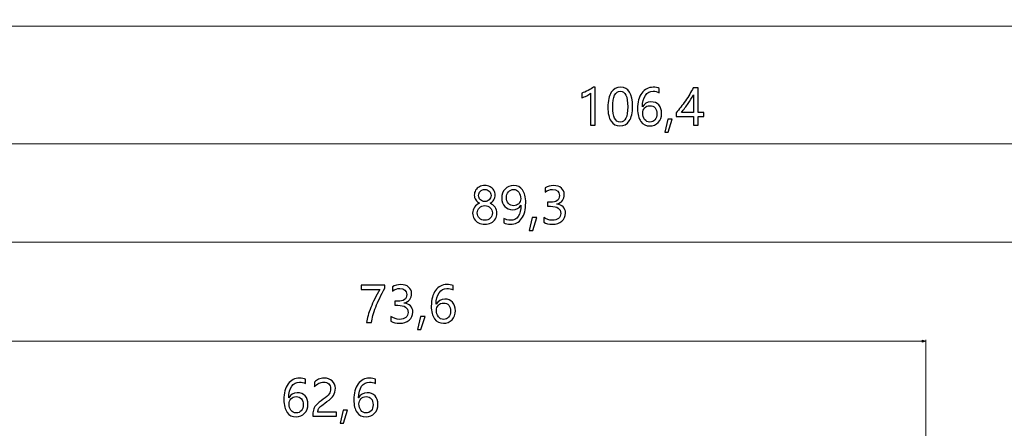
# Model space of a CAD drawing. Header units: centimetres. Extents: x -21 to 21, y -29.7 to 29.7.
# Tile 29 of 93: x -5.3 to 1.7, y 6.9 to 9.8. Entities that reach past the tile are written whole.
import ezdxf

# ---------------------------------------------------------------- set-up
doc = ezdxf.new("R2010")
doc.units = ezdxf.units.CM
doc.header["$MEASUREMENT"] = 0

msp = doc.modelspace()

# ---------------------------------------------------------------- linework, layer by layer
at = {"color": 8, "lineweight": 5}
msp.add_open_spline([(-21.00035, -29.70651), (-21.00035, -29.70651), (20.99965, -29.70651), (20.99965, -29.70651), (20.99965, -29.70651), (20.99965, 29.69349), (20.99965, 29.69349), (20.99965, 29.69349), (-21.00035, 29.69349), (-21.00035, 29.69349), (-21.00035, 29.69349), (-21.00035, -29.70651), (-21.00035, -29.70651)], degree=3, knots=[0, 0, 0, 0, 0.25, 0.25, 0.25, 0.5, 0.5, 0.5, 0.75, 0.75, 0.75, 1, 1, 1, 1], dxfattribs=at)
at = {"color": 8, "lineweight": 0}
for points in [[(5.52396, 9.75668), (5.52396, 9.75668), (-6.24902, 9.75668), (-6.24902, 9.75668)], [(-6.24902, 8.92479), (-6.24902, 8.92479), (4.39396, 8.92479), (4.39396, 8.92479)], [(2.68348, 8.22987), (2.68348, 8.22987), (-6.24902, 8.22987), (-6.24902, 8.22987)], [(1.11099, 7.52999), (1.11099, 7.52999), (-6.24902, 7.52999), (-6.24902, 7.52999)], [(1.11099, 2.9524), (1.11099, 2.9524), (1.11099, 7.53983), (1.11099, 7.53983)]]:
    msp.add_open_spline(points, degree=3, dxfattribs=at)
at = {"color": 8}
for points, knots in [([(-1.26131, 9.05667), (-1.26131, 9.05667), (-1.26131, 9.28312), (-1.26131, 9.28312), (-1.26656, 9.27787), (-1.27543, 9.27197), (-1.28791, 9.2655), (-1.30039, 9.25902), (-1.31189, 9.25447), (-1.3225, 9.25185), (-1.3225, 9.25185), (-1.3225, 9.28463), (-1.3225, 9.28463), (-1.3085, 9.28854), (-1.29351, 9.29472), (-1.27753, 9.30318), (-1.2616, 9.3117), (-1.24935, 9.31969), (-1.24078, 9.32722), (-1.24078, 9.32722), (-1.22818, 9.32722), (-1.22818, 9.32722), (-1.22818, 9.32722), (-1.22818, 9.05667), (-1.22818, 9.05667), (-1.22818, 9.05667), (-1.26131, 9.05667), (-1.26131, 9.05667)], [0, 0, 0, 0, 0.1111111, 0.1111111, 0.1111111, 0.2222222, 0.2222222, 0.2222222, 0.3333333, 0.3333333, 0.3333333, 0.4444444, 0.4444444, 0.4444444, 0.5555556, 0.5555556, 0.5555556, 0.6666667, 0.6666667, 0.6666667, 0.7777778, 0.7777778, 0.7777778, 0.8888889, 0.8888889, 0.8888889, 1, 1, 1, 1]), ([(-1.13788, 9.18383), (-1.13788, 9.23056), (-1.13018, 9.26585), (-1.11466, 9.28988), (-1.09914, 9.31386), (-1.07674, 9.32582), (-1.04734, 9.32582), (-0.99129, 9.32582), (-0.96323, 9.28061), (-0.96323, 9.19013), (-0.96323, 9.14545), (-0.97116, 9.11132), (-0.98691, 9.0877), (-1.00272, 9.06407), (-1.02483, 9.05223), (-1.05329, 9.05223), (-1.08019, 9.05223), (-1.10101, 9.06343), (-1.11577, 9.08589), (-1.13053, 9.10835), (-1.13788, 9.14096), (-1.13788, 9.18383)], [0, 0, 0, 0, 0.1428571, 0.1428571, 0.1428571, 0.2857143, 0.2857143, 0.2857143, 0.4285714, 0.4285714, 0.4285714, 0.5714286, 0.5714286, 0.5714286, 0.7142857, 0.7142857, 0.7142857, 0.8571429, 0.8571429, 0.8571429, 1, 1, 1, 1]), ([(-1.10369, 9.18535), (-1.10369, 9.11506), (-1.0859, 9.07988), (-1.0502, 9.07988), (-1.01514, 9.07988), (-0.99759, 9.11564), (-0.99759, 9.18704), (-0.99759, 9.26101), (-1.01479, 9.29799), (-1.04921, 9.29799), (-1.08555, 9.29799), (-1.10369, 9.26042), (-1.10369, 9.18535)], [0, 0, 0, 0, 0.25, 0.25, 0.25, 0.5, 0.5, 0.5, 0.75, 0.75, 0.75, 1, 1, 1, 1]), ([(-0.77423, 9.28737), (-0.78799, 9.29443), (-0.8024, 9.29799), (-0.81745, 9.29799), (-0.84032, 9.29799), (-0.85875, 9.28802), (-0.87264, 9.26807), (-0.88652, 9.24812), (-0.89358, 9.22087), (-0.89381, 9.1864), (-0.89381, 9.1864), (-0.89299, 9.1864), (-0.89299, 9.1864), (-0.88045, 9.21067), (-0.86044, 9.2228), (-0.83297, 9.2228), (-0.8101, 9.2228), (-0.79179, 9.21533), (-0.77814, 9.2004), (-0.76449, 9.18547), (-0.7576, 9.16563), (-0.7576, 9.1409), (-0.7576, 9.11506), (-0.76554, 9.09382), (-0.78129, 9.0772), (-0.79709, 9.06052), (-0.81722, 9.05223), (-0.84172, 9.05223), (-0.86861, 9.05223), (-0.88973, 9.06273), (-0.90501, 9.08373), (-0.92035, 9.10479), (-0.92799, 9.1346), (-0.92799, 9.17322), (-0.92799, 9.21994), (-0.91796, 9.25704), (-0.89784, 9.28457), (-0.87771, 9.31205), (-0.85129, 9.32582), (-0.81844, 9.32582), (-0.79966, 9.32582), (-0.7849, 9.32325), (-0.77423, 9.31812), (-0.77423, 9.31812), (-0.77423, 9.28737), (-0.77423, 9.28737)], [0, 0, 0, 0, 0.0666667, 0.0666667, 0.0666667, 0.1333333, 0.1333333, 0.1333333, 0.2, 0.2, 0.2, 0.2666667, 0.2666667, 0.2666667, 0.3333333, 0.3333333, 0.3333333, 0.4, 0.4, 0.4, 0.4666667, 0.4666667, 0.4666667, 0.5333333, 0.5333333, 0.5333333, 0.6, 0.6, 0.6, 0.6666667, 0.6666667, 0.6666667, 0.7333333, 0.7333333, 0.7333333, 0.8, 0.8, 0.8, 0.8666667, 0.8666667, 0.8666667, 0.9333333, 0.9333333, 0.9333333, 1, 1, 1, 1]), ([(-0.49971, 9.32138), (-0.49971, 9.32138), (-0.49971, 9.14656), (-0.49971, 9.14656), (-0.49971, 9.14656), (-0.4601, 9.14656), (-0.4601, 9.14656), (-0.4601, 9.14656), (-0.4601, 9.11885), (-0.4601, 9.11885), (-0.4601, 9.11885), (-0.49971, 9.11885), (-0.49971, 9.11885), (-0.49971, 9.11885), (-0.49971, 9.05667), (-0.49971, 9.05667), (-0.49971, 9.05667), (-0.5322, 9.05667), (-0.5322, 9.05667), (-0.5322, 9.05667), (-0.5322, 9.11885), (-0.5322, 9.11885), (-0.5322, 9.11885), (-0.65575, 9.11885), (-0.65575, 9.11885), (-0.65575, 9.11885), (-0.65575, 9.14504), (-0.65575, 9.14504), (-0.63376, 9.16977), (-0.61165, 9.19824), (-0.58943, 9.2305), (-0.56726, 9.2627), (-0.54889, 9.29303), (-0.53442, 9.32138), (-0.53442, 9.32138), (-0.49971, 9.32138), (-0.49971, 9.32138)], [0, 0, 0, 0, 0.0833333, 0.0833333, 0.0833333, 0.1666667, 0.1666667, 0.1666667, 0.25, 0.25, 0.25, 0.3333333, 0.3333333, 0.3333333, 0.4166667, 0.4166667, 0.4166667, 0.5, 0.5, 0.5, 0.5833333, 0.5833333, 0.5833333, 0.6666667, 0.6666667, 0.6666667, 0.75, 0.75, 0.75, 0.8333333, 0.8333333, 0.8333333, 0.9166667, 0.9166667, 0.9166667, 1, 1, 1, 1]), ([(-0.61819, 9.14656), (-0.61819, 9.14656), (-0.5322, 9.14656), (-0.5322, 9.14656), (-0.5322, 9.14656), (-0.5322, 9.27267), (-0.5322, 9.27267), (-0.54405, 9.25138), (-0.55676, 9.23073), (-0.5703, 9.21072), (-0.58389, 9.19072), (-0.59981, 9.16937), (-0.61819, 9.14656)], [0, 0, 0, 0, 0.25, 0.25, 0.25, 0.5, 0.5, 0.5, 0.75, 0.75, 0.75, 1, 1, 1, 1]), ([(-0.89177, 9.14329), (-0.89177, 9.12591), (-0.88716, 9.11097), (-0.87783, 9.09855), (-0.86855, 9.08612), (-0.85624, 9.07988), (-0.84084, 9.07988), (-0.82626, 9.07988), (-0.81442, 9.08525), (-0.80532, 9.09598), (-0.79622, 9.10666), (-0.79161, 9.12048), (-0.79161, 9.13734), (-0.79161, 9.15554), (-0.79593, 9.16972), (-0.80456, 9.17987), (-0.81314, 9.19002), (-0.82539, 9.19509), (-0.84119, 9.19509), (-0.85624, 9.19509), (-0.86844, 9.18996), (-0.87777, 9.17969), (-0.8871, 9.16948), (-0.89177, 9.15735), (-0.89177, 9.14329)], [0, 0, 0, 0, 0.125, 0.125, 0.125, 0.25, 0.25, 0.25, 0.375, 0.375, 0.375, 0.5, 0.5, 0.5, 0.625, 0.625, 0.625, 0.75, 0.75, 0.75, 0.875, 0.875, 0.875, 1, 1, 1, 1]), ([(-0.68224, 9.09919), (-0.68224, 9.09919), (-0.71146, 9.00813), (-0.71146, 9.00813), (-0.71146, 9.00813), (-0.73573, 9.00813), (-0.73573, 9.00813), (-0.73573, 9.00813), (-0.71455, 9.09919), (-0.71455, 9.09919), (-0.71455, 9.09919), (-0.68224, 9.09919), (-0.68224, 9.09919)], [0, 0, 0, 0, 0.25, 0.25, 0.25, 0.5, 0.5, 0.5, 0.75, 0.75, 0.75, 1, 1, 1, 1]), ([(-2.09468, 8.4356), (-2.09468, 8.45083), (-2.09013, 8.46494), (-2.08097, 8.47778), (-2.07187, 8.49067), (-2.06014, 8.49983), (-2.04579, 8.50531), (-2.05728, 8.51179), (-2.06638, 8.52013), (-2.07315, 8.53028), (-2.07986, 8.54043), (-2.08324, 8.55139), (-2.08324, 8.56324), (-2.08324, 8.57578), (-2.07998, 8.58721), (-2.07356, 8.59759), (-2.06714, 8.60798), (-2.05816, 8.61609), (-2.04673, 8.62204), (-2.03529, 8.62799), (-2.02263, 8.6309), (-2.00887, 8.6309), (-1.99498, 8.6309), (-1.98227, 8.62799), (-1.97078, 8.62209), (-1.95928, 8.61626), (-1.9503, 8.60815), (-1.94394, 8.59777), (-1.93758, 8.58739), (-1.93438, 8.57589), (-1.93438, 8.56324), (-1.93438, 8.55163), (-1.93764, 8.54072), (-1.94418, 8.53051), (-1.95077, 8.5203), (-1.95981, 8.5119), (-1.97148, 8.50531), (-1.95707, 8.49971), (-1.9454, 8.49049), (-1.93642, 8.4776), (-1.92743, 8.46477), (-1.92294, 8.45071), (-1.92294, 8.4356), (-1.92294, 8.42055), (-1.9265, 8.40708), (-1.93368, 8.39518), (-1.94085, 8.38328), (-1.95106, 8.374), (-1.9643, 8.36741), (-1.97748, 8.36076), (-1.99236, 8.35749), (-2.00887, 8.35749), (-2.02526, 8.35749), (-2.04002, 8.36076), (-2.05314, 8.36741), (-2.06627, 8.374), (-2.07642, 8.38328), (-2.08371, 8.39524), (-2.091, 8.40719), (-2.09468, 8.42067), (-2.09468, 8.4356)], [0, 0, 0, 0, 0.05, 0.05, 0.05, 0.1, 0.1, 0.1, 0.15, 0.15, 0.15, 0.2, 0.2, 0.2, 0.25, 0.25, 0.25, 0.3, 0.3, 0.3, 0.35, 0.35, 0.35, 0.4, 0.4, 0.4, 0.45, 0.45, 0.45, 0.5, 0.5, 0.5, 0.55, 0.55, 0.55, 0.6, 0.6, 0.6, 0.65, 0.65, 0.65, 0.7, 0.7, 0.7, 0.75, 0.75, 0.75, 0.8, 0.8, 0.8, 0.85, 0.85, 0.85, 0.9, 0.9, 0.9, 0.95, 0.95, 0.95, 1, 1, 1, 1]), ([(-2.05227, 8.56049), (-2.05227, 8.54865), (-2.04807, 8.5385), (-2.03961, 8.52999), (-2.03121, 8.52153), (-2.02088, 8.51727), (-2.00869, 8.51727), (-1.99673, 8.51727), (-1.98641, 8.52153), (-1.97766, 8.5301), (-1.96897, 8.53862), (-1.96459, 8.54877), (-1.96459, 8.56049), (-1.96459, 8.57245), (-1.96879, 8.5826), (-1.97719, 8.59094), (-1.98553, 8.59923), (-1.99603, 8.60343), (-2.00869, 8.60343), (-2.02123, 8.60343), (-2.03162, 8.59934), (-2.0399, 8.59118), (-2.04813, 8.58301), (-2.05227, 8.5728), (-2.05227, 8.56049)], [0, 0, 0, 0, 0.125, 0.125, 0.125, 0.25, 0.25, 0.25, 0.375, 0.375, 0.375, 0.5, 0.5, 0.5, 0.625, 0.625, 0.625, 0.75, 0.75, 0.75, 0.875, 0.875, 0.875, 1, 1, 1, 1]), ([(-1.87453, 8.39763), (-1.85994, 8.38923), (-1.84419, 8.38497), (-1.82733, 8.38497), (-1.80365, 8.38497), (-1.78528, 8.39436), (-1.77227, 8.41303), (-1.7592, 8.43169), (-1.75267, 8.45824), (-1.75267, 8.49265), (-1.7529, 8.49242), (-1.75313, 8.49242), (-1.75337, 8.49265), (-1.76498, 8.47054), (-1.78452, 8.45952), (-1.81199, 8.45952), (-1.83422, 8.45952), (-1.85259, 8.46716), (-1.86718, 8.48239), (-1.88176, 8.49767), (-1.88905, 8.5175), (-1.88905, 8.54189), (-1.88905, 8.56784), (-1.88106, 8.58919), (-1.86513, 8.60588), (-1.84915, 8.62256), (-1.8285, 8.6309), (-1.80307, 8.6309), (-1.77676, 8.6309), (-1.75623, 8.62058), (-1.74141, 8.59993), (-1.72659, 8.57922), (-1.71918, 8.54912), (-1.71918, 8.50957), (-1.71918, 8.46069), (-1.72875, 8.42312), (-1.74788, 8.39681), (-1.76702, 8.37044), (-1.7935, 8.35732), (-1.82733, 8.35732), (-1.84594, 8.35732), (-1.86163, 8.36035), (-1.87453, 8.36636), (-1.87453, 8.36636), (-1.87453, 8.39763), (-1.87453, 8.39763)], [0, 0, 0, 0, 0.0666667, 0.0666667, 0.0666667, 0.1333333, 0.1333333, 0.1333333, 0.2, 0.2, 0.2, 0.2666667, 0.2666667, 0.2666667, 0.3333333, 0.3333333, 0.3333333, 0.4, 0.4, 0.4, 0.4666667, 0.4666667, 0.4666667, 0.5333333, 0.5333333, 0.5333333, 0.6, 0.6, 0.6, 0.6666667, 0.6666667, 0.6666667, 0.7333333, 0.7333333, 0.7333333, 0.8, 0.8, 0.8, 0.8666667, 0.8666667, 0.8666667, 0.9333333, 0.9333333, 0.9333333, 1, 1, 1, 1]), ([(-1.85522, 8.54614), (-1.85522, 8.52835), (-1.85067, 8.51429), (-1.84157, 8.50385), (-1.83241, 8.49341), (-1.81981, 8.48822), (-1.80377, 8.48822), (-1.78988, 8.48822), (-1.77822, 8.493), (-1.76877, 8.50251), (-1.75926, 8.51202), (-1.75453, 8.52351), (-1.75453, 8.5371), (-1.75453, 8.55612), (-1.75926, 8.57187), (-1.76865, 8.58435), (-1.77804, 8.59684), (-1.79047, 8.60308), (-1.80581, 8.60308), (-1.82004, 8.60308), (-1.83188, 8.59765), (-1.84122, 8.5868), (-1.85055, 8.57601), (-1.85522, 8.56242), (-1.85522, 8.54614)], [0, 0, 0, 0, 0.125, 0.125, 0.125, 0.25, 0.25, 0.25, 0.375, 0.375, 0.375, 0.5, 0.5, 0.5, 0.625, 0.625, 0.625, 0.75, 0.75, 0.75, 0.875, 0.875, 0.875, 1, 1, 1, 1]), ([(-1.59219, 8.40603), (-1.57405, 8.39203), (-1.55363, 8.38497), (-1.53083, 8.38497), (-1.51263, 8.38497), (-1.49816, 8.38946), (-1.48754, 8.39839), (-1.47687, 8.40737), (-1.47156, 8.41933), (-1.47156, 8.43438), (-1.47156, 8.46786), (-1.49553, 8.4846), (-1.54348, 8.4846), (-1.54348, 8.4846), (-1.56553, 8.4846), (-1.56553, 8.4846), (-1.56553, 8.4846), (-1.56553, 8.51231), (-1.56553, 8.51231), (-1.56553, 8.51231), (-1.54453, 8.51231), (-1.54453, 8.51231), (-1.50201, 8.51231), (-1.48078, 8.52806), (-1.48078, 8.5595), (-1.48078, 8.58855), (-1.49699, 8.60308), (-1.52948, 8.60308), (-1.54803, 8.60308), (-1.56553, 8.59678), (-1.58193, 8.58429), (-1.58193, 8.58429), (-1.58193, 8.61585), (-1.58193, 8.61585), (-1.5646, 8.62589), (-1.54442, 8.6309), (-1.52126, 8.6309), (-1.49868, 8.6309), (-1.4806, 8.62501), (-1.46695, 8.61323), (-1.45324, 8.60144), (-1.44642, 8.58616), (-1.44642, 8.56732), (-1.44642, 8.53273), (-1.46409, 8.51044), (-1.49938, 8.50053), (-1.49938, 8.50053), (-1.49938, 8.49983), (-1.49938, 8.49983), (-1.48025, 8.49779), (-1.46514, 8.49102), (-1.454, 8.47959), (-1.44292, 8.46815), (-1.43738, 8.45386), (-1.43738, 8.43677), (-1.43738, 8.41297), (-1.44595, 8.39378), (-1.4631, 8.37919), (-1.48025, 8.36461), (-1.50306, 8.35732), (-1.53153, 8.35732), (-1.55661, 8.35732), (-1.57679, 8.36199), (-1.59219, 8.37132), (-1.59219, 8.37132), (-1.59219, 8.40603), (-1.59219, 8.40603)], [0, 0, 0, 0, 0.0454545, 0.0454545, 0.0454545, 0.0909091, 0.0909091, 0.0909091, 0.1363636, 0.1363636, 0.1363636, 0.1818182, 0.1818182, 0.1818182, 0.2272727, 0.2272727, 0.2272727, 0.2727273, 0.2727273, 0.2727273, 0.3181818, 0.3181818, 0.3181818, 0.3636364, 0.3636364, 0.3636364, 0.4090909, 0.4090909, 0.4090909, 0.4545455, 0.4545455, 0.4545455, 0.5, 0.5, 0.5, 0.5454545, 0.5454545, 0.5454545, 0.5909091, 0.5909091, 0.5909091, 0.6363636, 0.6363636, 0.6363636, 0.6818182, 0.6818182, 0.6818182, 0.7272727, 0.7272727, 0.7272727, 0.7727273, 0.7727273, 0.7727273, 0.8181818, 0.8181818, 0.8181818, 0.8636364, 0.8636364, 0.8636364, 0.9090909, 0.9090909, 0.9090909, 0.9545455, 0.9545455, 0.9545455, 1, 1, 1, 1]), ([(-2.06183, 8.43712), (-2.06183, 8.42137), (-2.05699, 8.40883), (-2.04731, 8.39938), (-2.03763, 8.38987), (-2.02479, 8.38514), (-2.00869, 8.38514), (-1.993, 8.38514), (-1.98011, 8.38999), (-1.97019, 8.39961), (-1.96022, 8.40924), (-1.9552, 8.42172), (-1.9552, 8.43712), (-1.9552, 8.4517), (-1.96028, 8.46395), (-1.97037, 8.47393), (-1.9804, 8.4839), (-1.99323, 8.48892), (-2.00869, 8.48892), (-2.02409, 8.48892), (-2.03681, 8.48402), (-2.04684, 8.47428), (-2.05682, 8.46454), (-2.06183, 8.45217), (-2.06183, 8.43712)], [0, 0, 0, 0, 0.125, 0.125, 0.125, 0.25, 0.25, 0.25, 0.375, 0.375, 0.375, 0.5, 0.5, 0.5, 0.625, 0.625, 0.625, 0.75, 0.75, 0.75, 0.875, 0.875, 0.875, 1, 1, 1, 1]), ([(-1.6402, 8.40428), (-1.6402, 8.40428), (-1.66943, 8.31322), (-1.66943, 8.31322), (-1.66943, 8.31322), (-1.69369, 8.31322), (-1.69369, 8.31322), (-1.69369, 8.31322), (-1.67252, 8.40428), (-1.67252, 8.40428), (-1.67252, 8.40428), (-1.6402, 8.40428), (-1.6402, 8.40428)], [0, 0, 0, 0, 0.25, 0.25, 0.25, 0.5, 0.5, 0.5, 0.75, 0.75, 0.75, 1, 1, 1, 1]), ([(-2.71508, 7.90594), (-2.74291, 7.8574), (-2.76472, 7.81249), (-2.78065, 7.77119), (-2.79652, 7.72989), (-2.80632, 7.69343), (-2.81011, 7.66187), (-2.81011, 7.66187), (-2.84499, 7.66187), (-2.84499, 7.66187), (-2.84073, 7.69296), (-2.83076, 7.72849), (-2.81507, 7.76833), (-2.79932, 7.80823), (-2.77832, 7.8511), (-2.75201, 7.89701), (-2.75201, 7.89701), (-2.88326, 7.89701), (-2.88326, 7.89701), (-2.88326, 7.89701), (-2.88326, 7.92659), (-2.88326, 7.92659), (-2.88326, 7.92659), (-2.71508, 7.92659), (-2.71508, 7.92659), (-2.71508, 7.92659), (-2.71508, 7.90594), (-2.71508, 7.90594)], [0, 0, 0, 0, 0.1111111, 0.1111111, 0.1111111, 0.2222222, 0.2222222, 0.2222222, 0.3333333, 0.3333333, 0.3333333, 0.4444444, 0.4444444, 0.4444444, 0.5555556, 0.5555556, 0.5555556, 0.6666667, 0.6666667, 0.6666667, 0.7777778, 0.7777778, 0.7777778, 0.8888889, 0.8888889, 0.8888889, 1, 1, 1, 1]), ([(-2.6725, 7.70614), (-2.65436, 7.69214), (-2.63394, 7.68509), (-2.61113, 7.68509), (-2.59293, 7.68509), (-2.57847, 7.68958), (-2.56785, 7.6985), (-2.55717, 7.70749), (-2.55187, 7.71944), (-2.55187, 7.73449), (-2.55187, 7.76798), (-2.57584, 7.78472), (-2.62379, 7.78472), (-2.62379, 7.78472), (-2.64584, 7.78472), (-2.64584, 7.78472), (-2.64584, 7.78472), (-2.64584, 7.81243), (-2.64584, 7.81243), (-2.64584, 7.81243), (-2.62484, 7.81243), (-2.62484, 7.81243), (-2.58232, 7.81243), (-2.56108, 7.82818), (-2.56108, 7.85962), (-2.56108, 7.88867), (-2.5773, 7.90319), (-2.60979, 7.90319), (-2.62834, 7.90319), (-2.64584, 7.89689), (-2.66223, 7.88441), (-2.66223, 7.88441), (-2.66223, 7.91597), (-2.66223, 7.91597), (-2.64491, 7.926), (-2.62472, 7.93102), (-2.60157, 7.93102), (-2.57899, 7.93102), (-2.56091, 7.92513), (-2.54726, 7.91334), (-2.53355, 7.90156), (-2.52672, 7.88628), (-2.52672, 7.86744), (-2.52672, 7.83284), (-2.5444, 7.81056), (-2.57969, 7.80064), (-2.57969, 7.80064), (-2.57969, 7.79994), (-2.57969, 7.79994), (-2.56056, 7.7979), (-2.54545, 7.79114), (-2.53431, 7.7797), (-2.52322, 7.76827), (-2.51768, 7.75398), (-2.51768, 7.73689), (-2.51768, 7.71309), (-2.52626, 7.69389), (-2.54341, 7.67931), (-2.56056, 7.66473), (-2.58337, 7.65744), (-2.61183, 7.65744), (-2.63692, 7.65744), (-2.6571, 7.6621), (-2.6725, 7.67144), (-2.6725, 7.67144), (-2.6725, 7.70614), (-2.6725, 7.70614)], [0, 0, 0, 0, 0.0454545, 0.0454545, 0.0454545, 0.0909091, 0.0909091, 0.0909091, 0.1363636, 0.1363636, 0.1363636, 0.1818182, 0.1818182, 0.1818182, 0.2272727, 0.2272727, 0.2272727, 0.2727273, 0.2727273, 0.2727273, 0.3181818, 0.3181818, 0.3181818, 0.3636364, 0.3636364, 0.3636364, 0.4090909, 0.4090909, 0.4090909, 0.4545455, 0.4545455, 0.4545455, 0.5, 0.5, 0.5, 0.5454545, 0.5454545, 0.5454545, 0.5909091, 0.5909091, 0.5909091, 0.6363636, 0.6363636, 0.6363636, 0.6818182, 0.6818182, 0.6818182, 0.7272727, 0.7272727, 0.7272727, 0.7727273, 0.7727273, 0.7727273, 0.8181818, 0.8181818, 0.8181818, 0.8636364, 0.8636364, 0.8636364, 0.9090909, 0.9090909, 0.9090909, 0.9545455, 0.9545455, 0.9545455, 1, 1, 1, 1]), ([(-2.23348, 7.89258), (-2.24725, 7.89964), (-2.26166, 7.90319), (-2.27671, 7.90319), (-2.29957, 7.90319), (-2.31801, 7.89322), (-2.33189, 7.87327), (-2.34577, 7.85332), (-2.35283, 7.82608), (-2.35307, 7.7916), (-2.35307, 7.7916), (-2.35225, 7.7916), (-2.35225, 7.7916), (-2.33971, 7.81587), (-2.3197, 7.828), (-2.29222, 7.828), (-2.26936, 7.828), (-2.25104, 7.82054), (-2.23739, 7.8056), (-2.22374, 7.79067), (-2.21686, 7.77084), (-2.21686, 7.7461), (-2.21686, 7.72026), (-2.22479, 7.69903), (-2.24054, 7.6824), (-2.25635, 7.66572), (-2.27647, 7.65744), (-2.30097, 7.65744), (-2.32787, 7.65744), (-2.34898, 7.66794), (-2.36427, 7.68894), (-2.37961, 7.70999), (-2.38725, 7.7398), (-2.38725, 7.77842), (-2.38725, 7.82514), (-2.37722, 7.86224), (-2.35709, 7.88978), (-2.33697, 7.91725), (-2.31054, 7.93102), (-2.2777, 7.93102), (-2.25892, 7.93102), (-2.24416, 7.92845), (-2.23348, 7.92332), (-2.23348, 7.92332), (-2.23348, 7.89258), (-2.23348, 7.89258)], [0, 0, 0, 0, 0.0666667, 0.0666667, 0.0666667, 0.1333333, 0.1333333, 0.1333333, 0.2, 0.2, 0.2, 0.2666667, 0.2666667, 0.2666667, 0.3333333, 0.3333333, 0.3333333, 0.4, 0.4, 0.4, 0.4666667, 0.4666667, 0.4666667, 0.5333333, 0.5333333, 0.5333333, 0.6, 0.6, 0.6, 0.6666667, 0.6666667, 0.6666667, 0.7333333, 0.7333333, 0.7333333, 0.8, 0.8, 0.8, 0.8666667, 0.8666667, 0.8666667, 0.9333333, 0.9333333, 0.9333333, 1, 1, 1, 1]), ([(-2.35102, 7.74849), (-2.35102, 7.73111), (-2.34642, 7.71618), (-2.33708, 7.70375), (-2.32781, 7.69133), (-2.3155, 7.68509), (-2.3001, 7.68509), (-2.28552, 7.68509), (-2.27367, 7.69045), (-2.26457, 7.70119), (-2.25547, 7.71186), (-2.25087, 7.72569), (-2.25087, 7.74254), (-2.25087, 7.76074), (-2.25518, 7.77492), (-2.26382, 7.78507), (-2.27239, 7.79522), (-2.28464, 7.80029), (-2.30045, 7.80029), (-2.3155, 7.80029), (-2.32769, 7.79516), (-2.33702, 7.78489), (-2.34636, 7.77469), (-2.35102, 7.76255), (-2.35102, 7.74849)], [0, 0, 0, 0, 0.125, 0.125, 0.125, 0.25, 0.25, 0.25, 0.375, 0.375, 0.375, 0.5, 0.5, 0.5, 0.625, 0.625, 0.625, 0.75, 0.75, 0.75, 0.875, 0.875, 0.875, 1, 1, 1, 1]), ([(-2.431, 7.70439), (-2.431, 7.70439), (-2.46022, 7.61334), (-2.46022, 7.61334), (-2.46022, 7.61334), (-2.48449, 7.61334), (-2.48449, 7.61334), (-2.48449, 7.61334), (-2.46332, 7.70439), (-2.46332, 7.70439), (-2.46332, 7.70439), (-2.431, 7.70439), (-2.431, 7.70439)], [0, 0, 0, 0, 0.25, 0.25, 0.25, 0.5, 0.5, 0.5, 0.75, 0.75, 0.75, 1, 1, 1, 1]), ([(-3.27616, 7.23081), (-3.28992, 7.23786), (-3.30433, 7.24142), (-3.31938, 7.24142), (-3.34225, 7.24142), (-3.36068, 7.23145), (-3.37456, 7.2115), (-3.38845, 7.19155), (-3.39551, 7.16431), (-3.39574, 7.12983), (-3.39574, 7.12983), (-3.39492, 7.12983), (-3.39492, 7.12983), (-3.38238, 7.1541), (-3.36237, 7.16623), (-3.3349, 7.16623), (-3.31203, 7.16623), (-3.29371, 7.15876), (-3.28006, 7.14383), (-3.26641, 7.1289), (-3.25953, 7.10906), (-3.25953, 7.08433), (-3.25953, 7.05849), (-3.26746, 7.03726), (-3.28321, 7.02063), (-3.29902, 7.00395), (-3.31915, 6.99566), (-3.34365, 6.99566), (-3.37054, 6.99566), (-3.39166, 7.00616), (-3.40694, 7.02716), (-3.42228, 7.04822), (-3.42992, 7.07803), (-3.42992, 7.11665), (-3.42992, 7.16337), (-3.41989, 7.20047), (-3.39976, 7.22801), (-3.37964, 7.25548), (-3.35321, 7.26925), (-3.32037, 7.26925), (-3.30159, 7.26925), (-3.28683, 7.26668), (-3.27616, 7.26155), (-3.27616, 7.26155), (-3.27616, 7.23081), (-3.27616, 7.23081)], [0, 0, 0, 0, 0.0666667, 0.0666667, 0.0666667, 0.1333333, 0.1333333, 0.1333333, 0.2, 0.2, 0.2, 0.2666667, 0.2666667, 0.2666667, 0.3333333, 0.3333333, 0.3333333, 0.4, 0.4, 0.4, 0.4666667, 0.4666667, 0.4666667, 0.5333333, 0.5333333, 0.5333333, 0.6, 0.6, 0.6, 0.6666667, 0.6666667, 0.6666667, 0.7333333, 0.7333333, 0.7333333, 0.8, 0.8, 0.8, 0.8666667, 0.8666667, 0.8666667, 0.9333333, 0.9333333, 0.9333333, 1, 1, 1, 1]), ([(-3.09906, 7.19546), (-3.09906, 7.20969), (-3.10355, 7.22089), (-3.11253, 7.229), (-3.12157, 7.23716), (-3.13382, 7.24125), (-3.14928, 7.24125), (-3.16025, 7.24125), (-3.17127, 7.23845), (-3.18247, 7.23285), (-3.19361, 7.22731), (-3.20406, 7.21931), (-3.21374, 7.20893), (-3.21374, 7.20893), (-3.21374, 7.24142), (-3.21374, 7.24142), (-3.20505, 7.25041), (-3.19525, 7.25729), (-3.18422, 7.26207), (-3.17326, 7.26686), (-3.16036, 7.26925), (-3.14555, 7.26925), (-3.12163, 7.26925), (-3.10238, 7.26283), (-3.0878, 7.25006), (-3.07321, 7.23722), (-3.06592, 7.2199), (-3.06592, 7.19802), (-3.06592, 7.17854), (-3.07036, 7.16168), (-3.07934, 7.14739), (-3.08826, 7.13316), (-3.10355, 7.11857), (-3.12519, 7.10364), (-3.1473, 7.08841), (-3.16206, 7.07745), (-3.16952, 7.07086), (-3.17699, 7.06426), (-3.18224, 7.05791), (-3.18521, 7.0519), (-3.18813, 7.04583), (-3.18965, 7.03848), (-3.18965, 7.02985), (-3.18965, 7.02985), (-3.05805, 7.02985), (-3.05805, 7.02985), (-3.05805, 7.02985), (-3.05805, 7.0001), (-3.05805, 7.0001), (-3.05805, 7.0001), (-3.22447, 7.0001), (-3.22447, 7.0001), (-3.22447, 7.0001), (-3.22447, 7.01328), (-3.22447, 7.01328), (-3.22447, 7.02851), (-3.22243, 7.04151), (-3.21823, 7.05213), (-3.21409, 7.06281), (-3.20721, 7.07313), (-3.19764, 7.08322), (-3.18807, 7.09331), (-3.17314, 7.10545), (-3.1529, 7.11956), (-3.13213, 7.13415), (-3.11801, 7.14692), (-3.11043, 7.15795), (-3.10285, 7.16891), (-3.09906, 7.1814), (-3.09906, 7.19546)], [0, 0, 0, 0, 0.0434783, 0.0434783, 0.0434783, 0.0869565, 0.0869565, 0.0869565, 0.1304348, 0.1304348, 0.1304348, 0.173913, 0.173913, 0.173913, 0.2173913, 0.2173913, 0.2173913, 0.2608696, 0.2608696, 0.2608696, 0.3043478, 0.3043478, 0.3043478, 0.3478261, 0.3478261, 0.3478261, 0.3913043, 0.3913043, 0.3913043, 0.4347826, 0.4347826, 0.4347826, 0.4782609, 0.4782609, 0.4782609, 0.5217391, 0.5217391, 0.5217391, 0.5652174, 0.5652174, 0.5652174, 0.6086957, 0.6086957, 0.6086957, 0.6521739, 0.6521739, 0.6521739, 0.6956522, 0.6956522, 0.6956522, 0.7391304, 0.7391304, 0.7391304, 0.7826087, 0.7826087, 0.7826087, 0.826087, 0.826087, 0.826087, 0.8695652, 0.8695652, 0.8695652, 0.9130435, 0.9130435, 0.9130435, 0.9565217, 0.9565217, 0.9565217, 1, 1, 1, 1]), ([(-2.78137, 7.23081), (-2.79514, 7.23786), (-2.80955, 7.24142), (-2.8246, 7.24142), (-2.84746, 7.24142), (-2.8659, 7.23145), (-2.87978, 7.2115), (-2.89366, 7.19155), (-2.90072, 7.16431), (-2.90096, 7.12983), (-2.90096, 7.12983), (-2.90014, 7.12983), (-2.90014, 7.12983), (-2.8876, 7.1541), (-2.86759, 7.16623), (-2.84011, 7.16623), (-2.81725, 7.16623), (-2.79893, 7.15876), (-2.78528, 7.14383), (-2.77163, 7.1289), (-2.76475, 7.10906), (-2.76475, 7.08433), (-2.76475, 7.05849), (-2.77268, 7.03726), (-2.78843, 7.02063), (-2.80424, 7.00395), (-2.82436, 6.99566), (-2.84886, 6.99566), (-2.87576, 6.99566), (-2.89687, 7.00616), (-2.91216, 7.02716), (-2.9275, 7.04822), (-2.93514, 7.07803), (-2.93514, 7.11665), (-2.93514, 7.16337), (-2.92511, 7.20047), (-2.90498, 7.22801), (-2.88486, 7.25548), (-2.85843, 7.26925), (-2.82559, 7.26925), (-2.80681, 7.26925), (-2.79205, 7.26668), (-2.78137, 7.26155), (-2.78137, 7.26155), (-2.78137, 7.23081), (-2.78137, 7.23081)], [0, 0, 0, 0, 0.0666667, 0.0666667, 0.0666667, 0.1333333, 0.1333333, 0.1333333, 0.2, 0.2, 0.2, 0.2666667, 0.2666667, 0.2666667, 0.3333333, 0.3333333, 0.3333333, 0.4, 0.4, 0.4, 0.4666667, 0.4666667, 0.4666667, 0.5333333, 0.5333333, 0.5333333, 0.6, 0.6, 0.6, 0.6666667, 0.6666667, 0.6666667, 0.7333333, 0.7333333, 0.7333333, 0.8, 0.8, 0.8, 0.8666667, 0.8666667, 0.8666667, 0.9333333, 0.9333333, 0.9333333, 1, 1, 1, 1]), ([(-3.3937, 7.08672), (-3.3937, 7.06934), (-3.38909, 7.05441), (-3.37976, 7.04198), (-3.37048, 7.02956), (-3.35817, 7.02331), (-3.34277, 7.02331), (-3.32819, 7.02331), (-3.31635, 7.02868), (-3.30725, 7.03941), (-3.29815, 7.05009), (-3.29354, 7.06391), (-3.29354, 7.08077), (-3.29354, 7.09897), (-3.29786, 7.11315), (-3.30649, 7.1233), (-3.31506, 7.13345), (-3.32731, 7.13852), (-3.34312, 7.13852), (-3.35817, 7.13852), (-3.37036, 7.13339), (-3.3797, 7.12312), (-3.38903, 7.11291), (-3.3937, 7.10078), (-3.3937, 7.08672)], [0, 0, 0, 0, 0.125, 0.125, 0.125, 0.25, 0.25, 0.25, 0.375, 0.375, 0.375, 0.5, 0.5, 0.5, 0.625, 0.625, 0.625, 0.75, 0.75, 0.75, 0.875, 0.875, 0.875, 1, 1, 1, 1]), ([(-2.89891, 7.08672), (-2.89891, 7.06934), (-2.89431, 7.05441), (-2.88497, 7.04198), (-2.8757, 7.02956), (-2.86339, 7.02331), (-2.84799, 7.02331), (-2.83341, 7.02331), (-2.82156, 7.02868), (-2.81246, 7.03941), (-2.80336, 7.05009), (-2.79876, 7.06391), (-2.79876, 7.08077), (-2.79876, 7.09897), (-2.80307, 7.11315), (-2.81171, 7.1233), (-2.82028, 7.13345), (-2.83253, 7.13852), (-2.84834, 7.13852), (-2.86339, 7.13852), (-2.87558, 7.13339), (-2.88491, 7.12312), (-2.89425, 7.11291), (-2.89891, 7.10078), (-2.89891, 7.08672)], [0, 0, 0, 0, 0.125, 0.125, 0.125, 0.25, 0.25, 0.25, 0.375, 0.375, 0.375, 0.5, 0.5, 0.5, 0.625, 0.625, 0.625, 0.75, 0.75, 0.75, 0.875, 0.875, 0.875, 1, 1, 1, 1]), ([(-2.97889, 7.04262), (-2.97889, 7.04262), (-3.00811, 6.95156), (-3.00811, 6.95156), (-3.00811, 6.95156), (-3.03238, 6.95156), (-3.03238, 6.95156), (-3.03238, 6.95156), (-3.01121, 7.04262), (-3.01121, 7.04262), (-3.01121, 7.04262), (-2.97889, 7.04262), (-2.97889, 7.04262)], [0, 0, 0, 0, 0.25, 0.25, 0.25, 0.5, 0.5, 0.5, 0.75, 0.75, 0.75, 1, 1, 1, 1])]:
    msp.add_open_spline(points, degree=3, knots=knots, dxfattribs=at)
at = {"color": 8, "lineweight": 0}
msp.add_open_spline([(1.08432, 7.53713), (1.08432, 7.53713), (1.11099, 7.52999), (1.11099, 7.52999), (1.11099, 7.52999), (1.08432, 7.52284), (1.08432, 7.52284), (1.08432, 7.52284), (1.08432, 7.53713), (1.08432, 7.53713)], degree=3, knots=[0, 0, 0, 0, 0.3333333, 0.3333333, 0.3333333, 0.6666667, 0.6666667, 0.6666667, 1, 1, 1, 1], dxfattribs=at)

doc.saveas('drawing.dxf')
